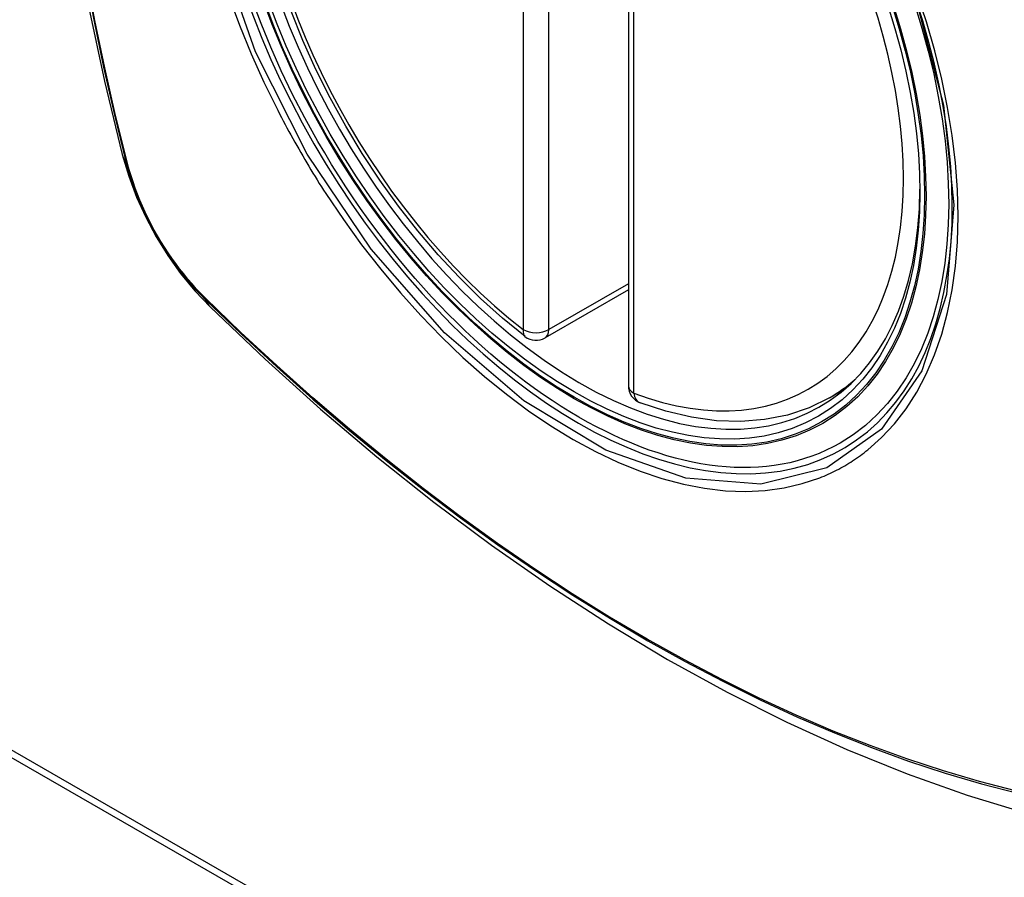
# Model space of a CAD drawing. Header units: inches. Extents: x 532.5 to 626.4, y 205.4 to 289.5.
# Tile 36 of 92: x 575.452 to 576.097, y 262.315 to 262.877. Entities that reach past the tile are written whole.
import ezdxf

# ---------------------------------------------------------------- set-up
doc = ezdxf.new("R2010")
doc.units = ezdxf.units.IN
doc.header["$MEASUREMENT"] = 0
doc.layers.add('Visible Edges(ANSI)', color=7, linetype='Continuous', lineweight=25)
doc.layers.add('Visible Tangent Edges(ANSI)', color=7, linetype='Continuous', lineweight=25)

msp = doc.modelspace()

# ---------------------------------------------------------------- linework, layer by layer
at = {"layer": 'Visible Edges(ANSI)'}
for p, q in [((575.8508, 263.12211), (575.8508, 262.63681)), ((575.8508, 262.69974), (575.79613, 262.66826)), ((574.94398, 262.68735), (577.0653, 261.46576)), ((574.93974, 262.6849), (577.06106, 261.46332)), ((575.98262, 262.62907), (575.99292, 262.635))]:
    msp.add_line(p, q, dxfattribs=at)
at = {"layer": 'Visible Edges(ANSI)', "flags": 128}
for points in [[(575.52252, 263.49646), (575.50968, 263.45835), (575.49863, 263.41912), (575.48933, 263.37883), (575.48178, 263.33756), (575.47594, 263.29537), (575.47179, 263.25232), (575.46932, 263.20848), (575.4685, 263.16391), (575.46931, 263.11866), (575.47174, 263.07281), (575.47576, 263.02641), (575.48136, 262.97954), (575.4885, 262.93225), (575.49718, 262.88461), (575.50737, 262.8367), (575.51905, 262.78858)], [(575.783, 262.66916), (575.76829, 262.68116), (575.75387, 262.69415), (575.73977, 262.70806), (575.72607, 262.72282), (575.71283, 262.73839), (575.7001, 262.75468), (575.68794, 262.77162), (575.67639, 262.78914), (575.66552, 262.80715), (575.65536, 262.82558), (575.64598, 262.84435), (575.6374, 262.86337), (575.62966, 262.88255)], [(575.51905, 262.78858), (575.52329, 262.77428), (575.52843, 262.76055), (575.53442, 262.74734), (575.54122, 262.73461), (575.54884, 262.72235), (575.55729, 262.71056), (575.56662, 262.69923), (575.57689, 262.68841)], [(575.57689, 262.68841), (575.61271, 262.65428), (575.64908, 262.62155), (575.68597, 262.59027), (575.72332, 262.56049), (575.7611, 262.53227), (575.79924, 262.50565), (575.83771, 262.48069), (575.87646, 262.45744), (575.91544, 262.43594), (575.95462, 262.41624), (575.99394, 262.39839), (576.03337, 262.38244), (576.07286, 262.36844), (576.11237, 262.35645), (576.15185, 262.3465), (576.19124, 262.33867)], [(575.98262, 262.62907), (575.96923, 262.6225), (575.95499, 262.61769), (575.94003, 262.61467), (575.92448, 262.61344), (575.90844, 262.61397), (575.89203, 262.61623), (575.87534, 262.62018), (575.85845, 262.62576)]]:
    msp.add_lwpolyline(points, dxfattribs=at)
at = {"layer": 'Visible Edges(ANSI)'}
for centre, start, end in [((575.79023, 262.67849), 232.21581, 299.93599), ((575.86261, 262.63681), 180, 249.36936)]:
    msp.add_arc(centre, 0.01181, start, end, dxfattribs=at)
msp.add_ellipse((575.81563, 262.89409), major_axis=(-0.15963, 0.2772), ratio=0.578093, dxfattribs=at)
msp.add_ellipse((575.81911, 262.89609), major_axis=(0.15718, -0.27294), ratio=0.578093, start_param=2.362013, end_param=7.062765, dxfattribs=at)
at = {"layer": 'Visible Tangent Edges(ANSI)'}
for p, q in [((575.78188, 263.15898), (575.78188, 262.67368)), ((575.79858, 262.67368), (575.79858, 263.15898)), ((575.85426, 262.632), (575.85426, 263.1173)), ((575.52258, 262.78247), (575.52246, 262.78292)), ((575.8508, 262.70375), (575.79858, 262.67368)), ((575.57364, 262.69426), (575.57331, 262.69459))]:
    msp.add_line(p, q, dxfattribs=at)
at = {"layer": 'Visible Tangent Edges(ANSI)', "flags": 128}
for points in [[(576.03938, 262.88954), (576.0573, 262.82092), (576.06401, 262.75558), (576.05925, 262.69668), (576.04313, 262.64677), (576.01662, 262.60832), (575.98091, 262.58313), (575.93761, 262.57229), (575.88849, 262.57622), (575.83593, 262.59473), (575.78234, 262.62705), (575.7303, 262.67158), (575.68209, 262.72643), (575.64014, 262.78878), (575.60644, 262.8559), (575.58222, 262.92505)], [(575.49459, 262.90767), (575.50037, 262.87679), (575.50681, 262.84573), (575.51392, 262.81451), (575.52168, 262.78316)], [(575.52246, 262.78292), (575.51469, 262.8142), (575.50757, 262.84536), (575.50111, 262.87635), (575.49531, 262.90717)], [(575.58897, 262.89235), (575.59591, 262.87342), (575.60357, 262.85461), (575.61191, 262.83598), (575.62093, 262.81755)], [(576.00766, 262.59485), (576.01673, 262.60288), (576.02512, 262.61188), (576.03281, 262.62183), (576.03977, 262.63274), (576.046, 262.64456), (576.05145, 262.65724), (576.05612, 262.6707), (576.05996, 262.68488), (576.06295, 262.69972), (576.06508, 262.71521), (576.06636, 262.73136), (576.06679, 262.7481), (576.06637, 262.76534), (576.06509, 262.783), (576.06294, 262.801), (576.05995, 262.81929), (576.05613, 262.83783), (576.05149, 262.85655), (576.04605, 262.87541), (576.03982, 262.89433)], [(575.62093, 262.81755), (575.62212, 262.81522), (575.62333, 262.81289), (575.62455, 262.81056), (575.62578, 262.80824), (575.62702, 262.80593), (575.62827, 262.80362), (575.62953, 262.80131), (575.6308, 262.79901), (575.63208, 262.79671), (575.63337, 262.79442), (575.63467, 262.79213), (575.63598, 262.78985), (575.6373, 262.78758), (575.63863, 262.78531), (575.63997, 262.78304), (575.64132, 262.78079), (575.64268, 262.77853), (575.64405, 262.77629), (575.64542, 262.77405), (575.64681, 262.77181), (575.64821, 262.76959), (575.64961, 262.76737), (575.65103, 262.76515), (575.65246, 262.76295)], [(575.52168, 262.78316), (575.52277, 262.77911), (575.52397, 262.77504), (575.52528, 262.77097), (575.5267, 262.76689), (575.52823, 262.76282), (575.52986, 262.75876), (575.53159, 262.7547), (575.53341, 262.75067), (575.53533, 262.74667), (575.53735, 262.7427), (575.53945, 262.73876), (575.54164, 262.73487), (575.54392, 262.73103), (575.54627, 262.72724), (575.54871, 262.72351), (575.55121, 262.71985), (575.55379, 262.71625), (575.55643, 262.71273), (575.55914, 262.70929), (575.5619, 262.70594), (575.56472, 262.70267), (575.56759, 262.6995), (575.5705, 262.69643), (575.57346, 262.69346)], [(575.57331, 262.69459), (575.57041, 262.69752), (575.56756, 262.70055), (575.56476, 262.70367), (575.56201, 262.70688), (575.55931, 262.71017), (575.55666, 262.71354), (575.55408, 262.71699), (575.55157, 262.72051), (575.54912, 262.7241), (575.54674, 262.72774), (575.54444, 262.73145), (575.54222, 262.73521), (575.54007, 262.73901), (575.53802, 262.74286), (575.53604, 262.74674), (575.53416, 262.75066), (575.53237, 262.7546), (575.53067, 262.75856), (575.52907, 262.76254), (575.52756, 262.76652), (575.52616, 262.77052), (575.52486, 262.77451), (575.52367, 262.77849), (575.52258, 262.78247)], [(575.65246, 262.76295), (575.66394, 262.74589), (575.67594, 262.72931), (575.68843, 262.71325), (575.70136, 262.69779), (575.71467, 262.68297), (575.72832, 262.66886), (575.74226, 262.65551), (575.75643, 262.64299), (575.77079, 262.63131), (575.78529, 262.62052), (575.7999, 262.61063), (575.81457, 262.60169), (575.82926, 262.59374), (575.84388, 262.58681), (575.85838, 262.58093), (575.87273, 262.5761), (575.88686, 262.57234), (575.90074, 262.56966), (575.91433, 262.56807), (575.92758, 262.56759), (575.94043, 262.5682), (575.95282, 262.56991), (575.96473, 262.5727), (575.97613, 262.57655)], [(575.57346, 262.69346), (575.59674, 262.67108), (575.62027, 262.6493), (575.64403, 262.62813), (575.66799, 262.60762), (575.69212, 262.58779), (575.7164, 262.56865), (575.74079, 262.55024), (575.76528, 262.53258), (575.78982, 262.51568), (575.81438, 262.49957), (575.83894, 262.48425), (575.86349, 262.46973), (575.88804, 262.45601), (575.91258, 262.44309), (575.9371, 262.43097), (575.96156, 262.41967), (575.98593, 262.40921), (576.01019, 262.39959), (576.03434, 262.39083), (576.05835, 262.38291), (576.08222, 262.37586), (576.1059, 262.36967)], [(576.10454, 262.37133), (576.08095, 262.37744), (576.05719, 262.38442), (576.03327, 262.39226), (576.00922, 262.40095), (575.98504, 262.4105), (575.96075, 262.4209), (575.93636, 262.43214), (575.91192, 262.44421), (575.88744, 262.45709), (575.86296, 262.47077), (575.83846, 262.48526), (575.81396, 262.50054), (575.78946, 262.51664), (575.76497, 262.53352), (575.74055, 262.55116), (575.71621, 262.56956), (575.69199, 262.58868), (575.66791, 262.6085), (575.64401, 262.629), (575.62032, 262.65014), (575.59686, 262.6719), (575.57364, 262.69426)], [(575.97613, 262.57655), (575.97755, 262.57712), (575.97896, 262.57771), (575.98036, 262.57831), (575.98175, 262.57893), (575.98313, 262.57957), (575.9845, 262.58022), (575.98587, 262.58089), (575.98722, 262.58158), (575.98857, 262.58228), (575.98991, 262.583), (575.99124, 262.58374), (575.99256, 262.58449), (575.99387, 262.58527), (575.99517, 262.58605), (575.99646, 262.58686), (575.99774, 262.58768), (575.99902, 262.58852), (576.00028, 262.58937), (576.00153, 262.59025), (576.00278, 262.59113), (576.00401, 262.59204), (576.00524, 262.59296), (576.00645, 262.5939), (576.00766, 262.59485)]]:
    msp.add_lwpolyline(points, dxfattribs=at)
at = {"layer": 'Visible Tangent Edges(ANSI)'}
for centre, major_axis, ratio, start_param, end_param in [((575.81812, 262.89552), (-0.17285, 0.30015), 0.578093, 5.049711, 10.658253), ((575.81807, 262.89549), (-0.1503, 0.261), 0.578093, 5.670484, 8.47055), ((575.81807, 262.89549), (0.1503, -0.261), 0.578093, 5.670484, 8.47055), ((575.63343, 262.81803), (-0.11438, -0.02945), 0.352863, 0, 0.142152), ((575.53099, 262.78606), (-0.00953, -0.00245), 0.357658, 0.142431, 0.406138), ((575.58063, 262.70007), (-0.00688, -0.00704), 0.360494, 5.876137, 6.139844), ((575.65956, 262.77277), (-0.08267, -0.08436), 0.355706, 6.140128, 6.283185), ((575.79023, 262.67849), (-0.00724, -0.00933), 0.471826, 5.568124, 6.283185), ((575.79023, 262.67849), (0.01181, 0), 0.575862, 3.926991, 5.497787), ((575.79023, 262.67849), (0.00589, -0.01024), 0.578093, 0, 0.787332), ((575.82642, 262.9003), (0.15619, -0.27123), 0.578093, 0, 0.112305), ((575.86261, 262.63681), (-0.01181, 0), 0.575862, 0, 0.785398), ((575.86261, 262.63681), (-0.00416, -0.01105), 0.667544, 5.394234, 6.283185)]:
    msp.add_ellipse(centre, major_axis=major_axis, ratio=ratio, start_param=start_param, end_param=end_param, dxfattribs=at)
for centre, major_axis in [((575.81871, 262.89586), (0.17078, -0.29656)), ((575.81574, 262.89415), (-0.16238, 0.28198)), ((575.81563, 262.89409), (0.16178, -0.28094))]:
    msp.add_ellipse(centre, major_axis=major_axis, ratio=0.578093, dxfattribs=at)

doc.saveas('drawing.dxf')
